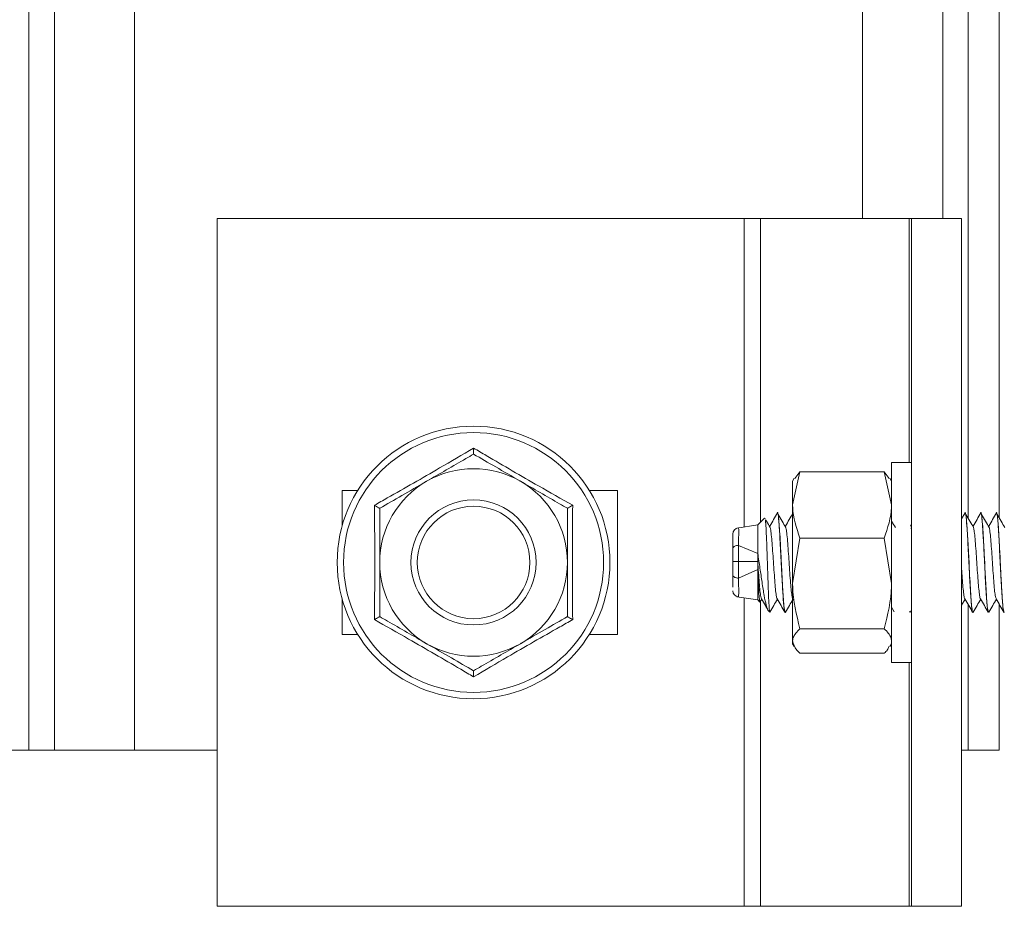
# Model space of a CAD drawing. Header units: millimetres. Extents: x -480 to 1549, y -2911 to -293.
# Tile 74 of 106: x 1393 to 1472, y -1381 to -1310. Entities that reach past the tile are written whole.
import ezdxf

# ---------------------------------------------------------------- set-up
doc = ezdxf.new("R2010")
doc.units = ezdxf.units.MM

msp = doc.modelspace()

# ---------------------------------------------------------------- linework, layer by layer
at = {"color": 8, "linetype": 'Continuous', "lineweight": 15}
for p, q in [((1468.887, -468.098), (1468.887, -1349.6)), ((1460.438, -578.098), (1460.438, -1325.598)), ((1466.839, -578.098), (1466.839, -1325.598)), ((1393.811, -1282.098), (1393.811, -1368.098)), ((1395.858, -1282.098), (1395.858, -1368.098)), ((1402.26, -1282.098), (1402.26, -1368.098)), ((1450.983, -1325.598), (1450.983, -1350.258)), ((1452.282, -1349.876), (1452.282, -1325.598)), ((1464.148, -1325.598), (1464.148, -1345.098)), ((1450.983, -1355.939), (1450.983, -1380.598)), ((1452.282, -1380.598), (1452.282, -1356.247)), ((1468.887, -1356.49), (1468.887, -1368.098)), ((1464.148, -1361.098), (1464.148, -1380.598))]:
    msp.add_line(p, q, dxfattribs=at)
at = {"color": 7, "linetype": 'Continuous', "lineweight": 15}
for p, q in [((1471.349, -468.098), (1471.349, -1349.537)), ((1408.849, -1325.598), (1408.849, -1380.598)), ((1450.983, -1325.598), (1408.849, -1325.598)), ((1452.282, -1325.598), (1450.983, -1325.598)), ((1452.282, -1325.598), (1464.148, -1325.598)), ((1464.349, -1325.598), (1464.148, -1325.598)), ((1464.349, -1325.598), (1464.349, -1380.598)), ((1468.349, -1325.598), (1464.349, -1325.598)), ((1468.349, -1325.598), (1468.349, -1380.598)), ((1464.349, -1345.098), (1462.749, -1345.098)), ((1462.749, -1361.098), (1462.749, -1345.098)), ((1455.429, -1345.845), (1454.849, -1348.495)), ((1455.031, -1346.375), (1455.429, -1345.845)), ((1462.168, -1345.845), (1455.429, -1345.845)), ((1462.168, -1345.845), (1462.749, -1348.495)), ((1462.566, -1346.375), (1462.168, -1345.845)), ((1454.983, -1346.366), (1454.849, -1346.598)), ((1454.849, -1348.495), (1454.849, -1346.598)), ((1462.749, -1346.598), (1462.615, -1346.366)), ((1420.089, -1347.348), (1418.849, -1347.348)), ((1418.849, -1347.348), (1418.849, -1350.172)), ((1440.849, -1347.348), (1438.609, -1347.348)), ((1440.849, -1358.848), (1440.849, -1347.348)), ((1454.849, -1354.771), (1454.849, -1348.495)), ((1453.632, -1349.098), (1453.622, -1349.098)), ((1468.642, -1349.121), (1468.349, -1349.622)), ((1468.632, -1349.098), (1468.622, -1349.098)), ((1469.882, -1349.098), (1469.872, -1349.098)), ((1471.132, -1349.098), (1471.122, -1349.098)), ((1452.059, -1350.098), (1450.391, -1350.346)), ((1452.605, -1349.552), (1452.059, -1350.098)), ((1452.059, -1350.098), (1452.059, -1352.377)), ((1452.63, -1349.576), (1452.647, -1349.547)), ((1464.349, -1350.05), (1464.27, -1350.184)), ((1464.312, -1350.329), (1464.349, -1350.529)), ((1450.532, -1351.729), (1452.059, -1352.377)), ((1455.429, -1351.145), (1454.849, -1354.771)), ((1462.168, -1351.145), (1455.429, -1351.145)), ((1462.168, -1351.145), (1462.749, -1354.771)), ((1452.059, -1353.021), (1450.516, -1353.021)), ((1452.059, -1353.674), (1450.533, -1354.348)), ((1452.059, -1353.674), (1452.059, -1356.098)), ((1454.849, -1359.374), (1454.849, -1354.771)), ((1418.849, -1356.024), (1418.849, -1358.848)), ((1450.385, -1355.85), (1452.059, -1356.097)), ((1452.059, -1356.098), (1452.224, -1356.263)), ((1452.266, -1356.233), (1452.377, -1356.043)), ((1468.349, -1356.522), (1468.627, -1356.043)), ((1471.349, -1356.425), (1471.349, -1368.098)), ((1452.905, -1356.944), (1453.025, -1357.064)), ((1454.247, -1357.098), (1454.257, -1357.098)), ((1462.749, -1356.684), (1462.958, -1357.044)), ((1464.195, -1357.022), (1464.232, -1357.085)), ((1464.275, -1357.081), (1464.349, -1356.953)), ((1469.247, -1357.098), (1469.257, -1357.098)), ((1470.497, -1357.098), (1470.507, -1357.098)), ((1471.747, -1357.098), (1471.757, -1357.098)), ((1418.849, -1358.848), (1420.089, -1358.848)), ((1438.609, -1358.848), (1440.849, -1358.848)), ((1462.168, -1358.397), (1455.429, -1358.397)), ((1454.849, -1359.374), (1454.849, -1359.598)), ((1454.849, -1359.598), (1454.983, -1359.83)), ((1462.615, -1359.83), (1462.749, -1359.598)), ((1462.168, -1360.351), (1455.429, -1360.351)), ((1462.749, -1361.098), (1464.349, -1361.098)), ((1391.349, -1368.098), (1393.811, -1368.098)), ((1393.811, -1368.098), (1395.858, -1368.098)), ((1395.858, -1368.098), (1402.26, -1368.098)), ((1402.26, -1368.098), (1408.849, -1368.098)), ((1468.349, -1368.098), (1468.887, -1368.098)), ((1468.887, -1368.098), (1471.349, -1368.098)), ((1408.849, -1380.598), (1450.983, -1380.598)), ((1450.983, -1380.598), (1452.282, -1380.598)), ((1464.148, -1380.598), (1452.282, -1380.598)), ((1464.148, -1380.598), (1464.349, -1380.598)), ((1468.349, -1380.598), (1464.349, -1380.598))]:
    msp.add_line(p, q, dxfattribs=at)
at = {"color": 8, "linetype": 'Continuous', "lineweight": 15, "flags": 128}
msp.add_lwpolyline([(1450.531, -1350.341), (1450.535, -1350.501), (1450.535, -1350.694), (1450.531, -1351.287), (1450.526, -1351.727), (1450.526, -1351.727), (1450.526, -1351.727)], dxfattribs=at)
at = {"color": 7, "linetype": 'Continuous', "lineweight": 15}
for radius in [10.9, 10.391, 5, 4.5]:
    msp.add_circle((1429.349, -1353.098), radius, dxfattribs=at)
for centre, radius, start, end in [((1429.349, -1353.098), 7.5, 60, 120), ((1429.349, -1353.098), 7.5, 120, 180), ((1429.349, -1353.098), 7.5, 0, 60), ((1450.559, -1350.838), 0.5, 93.33091, 180.00006), ((1429.349, -1353.098), 7.5, 180, 240), ((1429.349, -1353.098), 7.5, 300, 0), ((1450.56, -1355.358), 0.5, 179.99226, 265.55665), ((1429.349, -1353.098), 7.5, 240, 300)]:
    msp.add_arc(centre, radius, start, end, dxfattribs=at)
for points, knots in [([(1421.426, -1348.524), (1421.769, -1348.33), (1423.492, -1347.358), (1426.179, -1345.821), (1428.449, -1344.481), (1429.349, -1343.95)], [0, 0, 0, 0, 0.1305239, 0.6552324, 1, 1, 1, 1]), ([(1425.599, -1346.603), (1426.124, -1346.3), (1427.192, -1345.683), (1428.435, -1344.965), (1429.143, -1344.557), (1429.349, -1344.438)], [0, 0, 0, 0, 0.406289, 0.827275, 1, 1, 1, 1]), ([(1429.349, -1343.95), (1429.349, -1343.952), (1429.349, -1344.022), (1429.349, -1344.155), (1429.349, -1344.309), (1429.349, -1344.416), (1429.349, -1344.43), (1429.349, -1344.438)], [0, 0, 0, 0, 0.006124, 0.267779, 0.528742, 0.763876, 1, 1, 1, 1]), ([(1429.349, -1343.95), (1429.688, -1344.15), (1431.391, -1345.156), (1434.066, -1346.714), (1436.361, -1348.01), (1437.271, -1348.524)], [0, 0, 0, 0, 0.130524, 0.655229, 1, 1, 1, 1]), ([(1429.349, -1344.438), (1429.932, -1344.774), (1431.119, -1345.46), (1432.416, -1346.208), (1433.081, -1346.593), (1433.099, -1346.603)], [0, 0, 0, 0, 0.484338, 0.98633, 1, 1, 1, 1]), ([(1421.849, -1348.768), (1422.432, -1348.431), (1423.619, -1347.746), (1424.916, -1346.997), (1425.581, -1346.613), (1425.599, -1346.603)], [0, 0, 0, 0, 0.484341, 0.986326, 1, 1, 1, 1]), ([(1433.099, -1346.603), (1433.624, -1346.906), (1434.692, -1347.523), (1435.935, -1348.24), (1436.643, -1348.649), (1436.849, -1348.768)], [0, 0, 0, 0, 0.406297, 0.827274, 1, 1, 1, 1]), ([(1421.426, -1348.524), (1421.428, -1348.525), (1421.489, -1348.56), (1421.604, -1348.626), (1421.737, -1348.704), (1421.83, -1348.757), (1421.842, -1348.764), (1421.849, -1348.768)], [0, 0, 0, 0, 0.0061322, 0.267771, 0.5287572, 0.763892, 1, 1, 1, 1]), ([(1421.426, -1357.672), (1421.43, -1357.278), (1421.449, -1355.3), (1421.461, -1352.204), (1421.436, -1349.569), (1421.426, -1348.524)], [0, 0, 0, 0, 0.130526, 0.655237, 1, 1, 1, 1]), ([(1436.849, -1348.768), (1436.855, -1348.764), (1436.868, -1348.757), (1436.96, -1348.704), (1437.094, -1348.627), (1437.209, -1348.56), (1437.27, -1348.525), (1437.271, -1348.524)], [0, 0, 0, 0, 0.2361072, 0.4712412, 0.7322266, 0.9938102, 1, 1, 1, 1]), ([(1437.271, -1348.524), (1437.267, -1348.918), (1437.248, -1350.896), (1437.236, -1353.992), (1437.261, -1356.627), (1437.271, -1357.672)], [0, 0, 0, 0, 0.130526, 0.65523, 1, 1, 1, 1]), ([(1454.849, -1348.495), (1454.849, -1348.558), (1454.858, -1349.453), (1455.154, -1350.329), (1455.429, -1351.145)], [0, 0, 0, 0, 0.070208, 1, 1, 1, 1]), ([(1462.749, -1348.495), (1462.748, -1348.558), (1462.74, -1349.453), (1462.444, -1350.329), (1462.168, -1351.145)], [0, 0, 0, 0, 0.070208, 1, 1, 1, 1]), ([(1421.849, -1353.098), (1421.849, -1352.999), (1421.849, -1351.788), (1421.849, -1350.304), (1421.849, -1349.023), (1421.849, -1348.768)], [0, 0, 0, 0, 0.066693, 0.814094, 1, 1, 1, 1]), ([(1436.849, -1353.098), (1436.849, -1352.999), (1436.849, -1351.788), (1436.849, -1350.304), (1436.849, -1349.023), (1436.849, -1348.768)], [0, 0, 0, 0, 0.066693, 0.814094, 1, 1, 1, 1]), ([(1453.642, -1349.121), (1453.539, -1349.298), (1453.331, -1349.652), (1453.124, -1350.007), (1453.02, -1350.184)], [0, 0, 0, 0, 0.500095, 1, 1, 1, 1]), ([(1453.622, -1349.163), (1453.628, -1349.144), (1453.663, -1349.039), (1453.73, -1349.581), (1453.816, -1350.799), (1453.916, -1352.676), (1454.01, -1354.645), (1454.099, -1356.138), (1454.179, -1357.001), (1454.227, -1357.018), (1454.247, -1357.025)], [0, 0, 0, 0, 0.032159, 0.170099, 0.305884, 0.467892, 0.628275, 0.764807, 0.902369, 1, 1, 1, 1]), ([(1454.275, -1357.06), (1454.272, -1357.072), (1454.261, -1357.126), (1454.245, -1357.093), (1454.206, -1357.008), (1454.155, -1356.657), (1454.097, -1355.907), (1454.039, -1354.948), (1453.98, -1353.853), (1453.924, -1352.649), (1453.867, -1351.569), (1453.81, -1350.582), (1453.754, -1349.755), (1453.693, -1349.252), (1453.652, -1349.053), (1453.633, -1349.101), (1453.632, -1349.102)], [0, 0, 0, 0, 0.011676, 0.053373, 0.080546, 0.194001, 0.280955, 0.356669, 0.468483, 0.543627, 0.634661, 0.723176, 0.807158, 0.908164, 0.997317, 1, 1, 1, 1]), ([(1454.313, -1350.311), (1454.209, -1350.138), (1454.002, -1349.793), (1453.794, -1349.445), (1453.69, -1349.272)], [0, 0, 0, 0, 0.4999276, 1, 1, 1, 1]), ([(1454.873, -1349.155), (1454.775, -1349.32), (1454.575, -1349.663), (1454.374, -1350.007), (1454.27, -1350.184)], [0, 0, 0, 0, 0.4836532, 1, 1, 1, 1]), ([(1468.622, -1349.163), (1468.644, -1349.178), (1468.693, -1349.214), (1468.778, -1350.166), (1468.874, -1351.828), (1468.967, -1353.816), (1469.061, -1355.532), (1469.143, -1356.644), (1469.208, -1357.19), (1469.242, -1357.052), (1469.247, -1357.03)], [0, 0, 0, 0, 0.103996, 0.241395, 0.402411, 0.56238, 0.70052, 0.836381, 0.974234, 1, 1, 1, 1]), ([(1469.275, -1357.042), (1469.268, -1357.065), (1469.242, -1357.153), (1469.198, -1356.956), (1469.137, -1356.463), (1469.082, -1355.664), (1469.024, -1354.669), (1468.967, -1353.601), (1468.913, -1352.43), (1468.852, -1351.288), (1468.793, -1350.317), (1468.737, -1349.581), (1468.68, -1349.147), (1468.645, -1349.131), (1468.632, -1349.125)], [0, 0, 0, 0, 0.032712, 0.122556, 0.212737, 0.302948, 0.392588, 0.479002, 0.55629, 0.662488, 0.751852, 0.830275, 0.936113, 1, 1, 1, 1]), ([(1469.313, -1350.311), (1469.209, -1350.138), (1469.002, -1349.793), (1468.794, -1349.445), (1468.69, -1349.272)], [0, 0, 0, 0, 0.49994, 1, 1, 1, 1]), ([(1469.891, -1349.124), (1469.787, -1349.3), (1469.581, -1349.653), (1469.374, -1350.007), (1469.27, -1350.184)], [0, 0, 0, 0, 0.498518, 1, 1, 1, 1]), ([(1469.872, -1349.17), (1469.877, -1349.147), (1469.912, -1349.01), (1469.977, -1349.563), (1470.059, -1350.683), (1470.153, -1352.406), (1470.246, -1354.383), (1470.331, -1355.869), (1470.397, -1356.644), (1470.449, -1357.067), (1470.482, -1357.001), (1470.497, -1356.97)], [0, 0, 0, 0, 0.027571, 0.165414, 0.301214, 0.439322, 0.599258, 0.760164, 0.841901, 0.924722, 1, 1, 1, 1]), ([(1470.507, -1357.067), (1470.497, -1357.07), (1470.465, -1357.079), (1470.411, -1356.7), (1470.362, -1356.111), (1470.329, -1355.597), (1470.289, -1354.94), (1470.237, -1354.001), (1470.18, -1352.787), (1470.124, -1351.671), (1470.063, -1350.635), (1470.008, -1349.806), (1469.948, -1349.283), (1469.906, -1349.064), (1469.884, -1349.111), (1469.882, -1349.117)], [0, 0, 0, 0, 0.048478, 0.161515, 0.24504, 0.285454, 0.327141, 0.436699, 0.521524, 0.615481, 0.706155, 0.802033, 0.89347, 0.986424, 1, 1, 1, 1]), ([(1470.563, -1350.311), (1470.459, -1350.138), (1470.252, -1349.793), (1470.044, -1349.445), (1469.94, -1349.272)], [0, 0, 0, 0, 0.4999276, 1, 1, 1, 1]), ([(1471.142, -1349.121), (1471.039, -1349.298), (1470.831, -1349.652), (1470.624, -1350.007), (1470.52, -1350.184)], [0, 0, 0, 0, 0.500095, 1, 1, 1, 1]), ([(1471.122, -1349.22), (1471.135, -1349.189), (1471.181, -1349.078), (1471.265, -1349.974), (1471.366, -1351.662), (1471.465, -1353.788), (1471.57, -1355.689), (1471.662, -1356.939), (1471.721, -1356.984), (1471.747, -1357.003)], [0, 0, 0, 0, 0.06289, 0.226715, 0.389253, 0.551252, 0.715209, 0.877489, 1, 1, 1, 1]), ([(1471.757, -1357.069), (1471.752, -1357.079), (1471.74, -1357.103), (1471.719, -1357.027), (1471.679, -1356.841), (1471.638, -1356.442), (1471.602, -1355.962), (1471.586, -1355.711), (1471.578, -1355.581), (1471.574, -1355.513), (1471.572, -1355.481), (1471.571, -1355.463), (1471.571, -1355.459), (1471.571, -1355.458), (1471.571, -1355.458), (1471.571, -1355.458), (1471.571, -1355.458), (1471.571, -1355.458), (1471.571, -1355.458), (1471.571, -1355.456), (1471.567, -1355.419), (1471.563, -1355.305), (1471.539, -1354.964), (1471.504, -1354.287), (1471.456, -1353.349), (1471.4, -1352.186), (1471.338, -1351.041), (1471.286, -1350.221), (1471.252, -1349.783), (1471.214, -1349.401), (1471.172, -1349.11), (1471.141, -1349.13), (1471.132, -1349.136)], [0, 0, 0, 0, 0.0229788, 0.0585755, 0.1047845, 0.208194, 0.2543679, 0.2774694, 0.2890215, 0.2947999, 0.2976892, 0.2991308, 0.2993127, 0.2993245, 0.2993257, 0.2993305, 0.2993341, 0.2993456, 0.2993692, 0.2994629, 0.2996521, 0.3108847, 0.3320273, 0.3968759, 0.4871478, 0.5574973, 0.6739951, 0.7731462, 0.8108711, 0.8456499, 0.9529793, 1, 1, 1, 1]), ([(1471.813, -1350.311), (1471.709, -1350.138), (1471.502, -1349.793), (1471.294, -1349.445), (1471.19, -1349.272)], [0, 0, 0, 0, 0.49994, 1, 1, 1, 1]), ([(1452.668, -1349.7), (1452.675, -1349.747), (1452.697, -1349.885), (1452.732, -1350.53), (1452.774, -1351.525), (1452.817, -1352.737), (1452.857, -1354.014), (1452.902, -1355.217), (1452.941, -1356.214), (1452.985, -1356.864), (1453.016, -1357.117), (1453.034, -1357.043), (1453.038, -1357.027)], [0, 0, 0, 0, 0.056883, 0.166529, 0.276306, 0.388948, 0.501548, 0.61629, 0.731915, 0.84855, 0.967185, 1, 1, 1, 1]), ([(1453.063, -1350.311), (1452.959, -1350.139), (1452.835, -1349.931), (1452.71, -1349.723), (1452.689, -1349.688)], [0, 0, 0, 0, 0.832558, 1, 1, 1, 1]), ([(1463.063, -1350.311), (1462.959, -1350.139), (1462.854, -1349.965), (1462.75, -1349.789), (1462.749, -1349.787)], [0, 0, 0, 0, 0.990489, 1, 1, 1, 1]), ([(1450.059, -1351.986), (1450.059, -1351.86), (1450.059, -1351.517), (1450.059, -1351.171), (1450.059, -1350.917), (1450.059, -1350.794), (1450.059, -1350.839), (1450.059, -1350.839)], [0, 0, 0, 0, 0.188613, 0.513165, 0.67366, 0.998114, 1, 1, 1, 1]), ([(1453.063, -1350.34), (1453.07, -1350.363), (1453.098, -1350.452), (1453.145, -1350.867), (1453.203, -1351.537), (1453.266, -1352.365), (1453.324, -1353.259), (1453.385, -1354.137), (1453.447, -1354.922), (1453.504, -1355.532), (1453.56, -1355.909), (1453.593, -1355.959), (1453.606, -1355.979)], [0, 0, 0, 0, 0.037913, 0.149423, 0.259409, 0.371755, 0.481866, 0.593213, 0.705181, 0.814897, 0.927129, 1, 1, 1, 1]), ([(1454.313, -1350.339), (1454.326, -1350.393), (1454.359, -1350.531), (1454.41, -1351.03), (1454.47, -1351.751), (1454.533, -1352.604), (1454.59, -1353.503), (1454.652, -1354.361), (1454.713, -1355.11), (1454.771, -1355.659), (1454.822, -1355.959), (1454.849, -1355.973), (1454.856, -1355.977)], [0, 0, 0, 0, 0.069202, 0.179751, 0.290624, 0.402813, 0.512513, 0.62455, 0.735779, 0.845998, 0.958335, 1, 1, 1, 1]), ([(1469.312, -1350.32), (1469.331, -1350.413), (1469.37, -1350.61), (1469.425, -1351.199), (1469.486, -1351.961), (1469.548, -1352.834), (1469.605, -1353.731), (1469.669, -1354.565), (1469.727, -1355.275), (1469.787, -1355.761), (1469.832, -1356.001), (1469.854, -1355.995), (1469.856, -1355.994)], [0, 0, 0, 0, 0.098753, 0.208591, 0.320266, 0.431939, 0.541777, 0.654084, 0.764359, 0.875483, 0.987542, 1, 1, 1, 1]), ([(1470.563, -1350.327), (1470.566, -1350.334), (1470.589, -1350.396), (1470.634, -1350.757), (1470.691, -1351.385), (1470.754, -1352.192), (1470.813, -1353.078), (1470.872, -1353.967), (1470.935, -1354.775), (1470.992, -1355.426), (1471.052, -1355.869), (1471.09, -1355.954), (1471.107, -1355.993)], [0, 0, 0, 0, 0.014807, 0.126789, 0.236476, 0.348665, 0.459446, 0.570047, 0.682287, 0.792008, 0.903898, 1, 1, 1, 1]), ([(1450.526, -1351.728), (1450.47, -1351.733), (1450.359, -1351.742), (1450.215, -1351.792), (1450.11, -1351.861), (1450.069, -1351.925), (1450.06, -1351.967), (1450.06, -1351.981), (1450.059, -1351.986)], [0, 0, 0, 0, 0.224179, 0.448317, 0.672504, 0.896687, 0.960798, 1, 1, 1, 1]), ([(1450.532, -1351.729), (1450.532, -1351.729), (1450.532, -1351.729), (1450.521, -1351.976), (1450.517, -1352.199), (1450.51, -1352.637), (1450.516, -1352.904), (1450.516, -1353.021), (1450.516, -1353.021)], [0, 0, 0, 0, 0.000027, 0.08048, 0.398431, 0.741589, 0.999956, 1, 1, 1, 1]), ([(1450.526, -1351.727), (1450.526, -1351.727), (1450.526, -1351.727), (1450.526, -1351.728), (1450.526, -1351.728)], [0, 0, 0, 0, 0.041398, 1, 1, 1, 1]), ([(1450.526, -1351.728), (1450.528, -1351.728), (1450.53, -1351.728), (1450.532, -1351.729), (1450.532, -1351.729)], [0, 0, 0, 0, 0.692837, 1, 1, 1, 1]), ([(1450.059, -1353.035), (1450.059, -1352.939), (1450.059, -1352.717), (1450.059, -1352.389), (1450.059, -1352.139), (1450.059, -1352.013), (1450.059, -1351.986)], [0, 0, 0, 0, 0.261223, 0.60023, 0.9143, 1, 1, 1, 1]), ([(1452.059, -1353.021), (1452.059, -1352.914), (1452.059, -1352.753), (1452.059, -1352.538), (1452.059, -1352.43), (1452.059, -1352.377)], [0, 0, 0, 0, 0.497018, 0.748202, 1, 1, 1, 1]), ([(1452.912, -1356.937), (1452.908, -1356.938), (1452.852, -1356.957), (1452.739, -1356.567), (1452.57, -1355.789), (1452.412, -1354.732), (1452.235, -1353.529), (1452.119, -1352.769), (1452.059, -1352.377)], [0, 0, 0, 0, 0.013007, 0.229329, 0.426686, 0.624478, 0.805847, 1, 1, 1, 1]), ([(1421.849, -1357.428), (1421.849, -1357.062), (1421.849, -1355.686), (1421.849, -1354.193), (1421.849, -1353.098)], [0, 0, 0, 0, 0.2661275, 1, 1, 1, 1]), ([(1436.849, -1357.428), (1436.849, -1357.062), (1436.849, -1355.686), (1436.849, -1354.193), (1436.849, -1353.098)], [0, 0, 0, 0, 0.2661275, 1, 1, 1, 1]), ([(1450.059, -1353.035), (1450.06, -1353.034), (1450.06, -1353.034), (1450.068, -1353.032), (1450.105, -1353.028), (1450.207, -1353.024), (1450.349, -1353.022), (1450.46, -1353.021), (1450.516, -1353.021)], [0, 0, 0, 0, 0.038784, 0.090414, 0.317814, 0.545205, 0.772644, 1, 1, 1, 1]), ([(1450.059, -1354.112), (1450.059, -1353.977), (1450.059, -1353.748), (1450.059, -1353.399), (1450.059, -1353.175), (1450.059, -1353.054), (1450.059, -1353.035)], [0, 0, 0, 0, 0.401307, 0.674901, 0.948419, 1, 1, 1, 1]), ([(1450.516, -1353.021), (1450.516, -1353.021), (1450.516, -1353.042), (1450.512, -1353.191), (1450.512, -1353.466), (1450.514, -1353.901), (1450.533, -1354.176), (1450.533, -1354.348), (1450.533, -1354.348)], [0, 0, 0, 0, 0.0000436, 0.0468316, 0.3229438, 0.6001437, 0.9999538, 1, 1, 1, 1]), ([(1452.059, -1353.674), (1452.059, -1353.565), (1452.059, -1353.402), (1452.059, -1353.184), (1452.059, -1353.075), (1452.059, -1353.021)], [0, 0, 0, 0, 0.496926, 0.748111, 1, 1, 1, 1]), ([(1452.059, -1353.021), (1452.079, -1353.314), (1452.118, -1353.906), (1452.181, -1354.722), (1452.238, -1355.387), (1452.299, -1355.854), (1452.338, -1355.953), (1452.357, -1356.001)], [0, 0, 0, 0, 0.200562, 0.405447, 0.605791, 0.809632, 1, 1, 1, 1]), ([(1450.526, -1354.349), (1450.471, -1354.345), (1450.359, -1354.336), (1450.216, -1354.291), (1450.11, -1354.227), (1450.069, -1354.168), (1450.06, -1354.129), (1450.06, -1354.117), (1450.059, -1354.112)], [0, 0, 0, 0, 0.224059, 0.448138, 0.67222, 0.896332, 0.961101, 1, 1, 1, 1]), ([(1450.059, -1355.084), (1450.059, -1354.953), (1450.059, -1354.704), (1450.059, -1354.302), (1450.059, -1354.112)], [0, 0, 0, 0, 0.528111, 1, 1, 1, 1]), ([(1452.059, -1353.674), (1452.074, -1354.005), (1452.104, -1354.667), (1452.144, -1355.488), (1452.187, -1356.051), (1452.221, -1356.311), (1452.242, -1356.244), (1452.248, -1356.223)], [0, 0, 0, 0, 0.220876, 0.441743, 0.66409, 0.892181, 1, 1, 1, 1]), ([(1468.349, -1353.605), (1468.366, -1353.853), (1468.404, -1354.39), (1468.462, -1355.099), (1468.52, -1355.653), (1468.571, -1355.956), (1468.598, -1355.972), (1468.606, -1355.976)], [0, 0, 0, 0, 0.201741, 0.437275, 0.670464, 0.908238, 1, 1, 1, 1]), ([(1450.533, -1354.348), (1450.531, -1354.349), (1450.529, -1354.349), (1450.527, -1354.349), (1450.526, -1354.349)], [0, 0, 0, 0, 0.6827036, 1, 1, 1, 1]), ([(1450.526, -1354.349), (1450.526, -1354.35), (1450.526, -1354.35), (1450.526, -1354.351), (1450.526, -1354.351)], [0, 0, 0, 0, 0.960507, 1, 1, 1, 1]), ([(1454.849, -1354.771), (1454.849, -1354.857), (1454.858, -1356.082), (1455.154, -1357.282), (1455.429, -1358.397)], [0, 0, 0, 0, 0.07022, 1, 1, 1, 1]), ([(1462.749, -1354.771), (1462.748, -1354.857), (1462.74, -1356.082), (1462.444, -1357.282), (1462.168, -1358.397)], [0, 0, 0, 0, 0.07022, 1, 1, 1, 1]), ([(1452.356, -1356.007), (1452.46, -1356.187), (1452.627, -1356.474), (1452.794, -1356.761), (1452.856, -1356.868)], [0, 0, 0, 0, 0.625559, 1, 1, 1, 1]), ([(1453.025, -1357.081), (1453.129, -1356.901), (1453.33, -1356.555), (1453.53, -1356.209), (1453.627, -1356.043)], [0, 0, 0, 0, 0.519684, 1, 1, 1, 1]), ([(1453.606, -1356.007), (1453.71, -1356.187), (1453.919, -1356.546), (1454.127, -1356.905), (1454.232, -1357.085)], [0, 0, 0, 0, 0.499766, 1, 1, 1, 1]), ([(1454.275, -1357.081), (1454.379, -1356.901), (1454.579, -1356.555), (1454.78, -1356.209), (1454.877, -1356.043)], [0, 0, 0, 0, 0.519671, 1, 1, 1, 1]), ([(1468.606, -1356.007), (1468.71, -1356.187), (1468.919, -1356.546), (1469.127, -1356.905), (1469.232, -1357.085)], [0, 0, 0, 0, 0.499766, 1, 1, 1, 1]), ([(1469.275, -1357.081), (1469.379, -1356.901), (1469.579, -1356.555), (1469.78, -1356.209), (1469.877, -1356.043)], [0, 0, 0, 0, 0.519659, 1, 1, 1, 1]), ([(1469.856, -1356.007), (1469.96, -1356.187), (1470.169, -1356.546), (1470.377, -1356.905), (1470.482, -1357.085)], [0, 0, 0, 0, 0.499742, 1, 1, 1, 1]), ([(1470.525, -1357.081), (1470.629, -1356.901), (1470.83, -1356.555), (1471.03, -1356.209), (1471.127, -1356.043)], [0, 0, 0, 0, 0.519671, 1, 1, 1, 1]), ([(1471.106, -1356.007), (1471.21, -1356.187), (1471.419, -1356.546), (1471.627, -1356.905), (1471.732, -1357.085)], [0, 0, 0, 0, 0.499766, 1, 1, 1, 1]), ([(1421.426, -1357.672), (1421.428, -1357.671), (1421.489, -1357.636), (1421.604, -1357.57), (1421.737, -1357.492), (1421.83, -1357.439), (1421.842, -1357.432), (1421.849, -1357.428)], [0, 0, 0, 0, 0.006132, 0.267769, 0.528754, 0.763887, 1, 1, 1, 1]), ([(1429.349, -1362.246), (1429.009, -1362.046), (1427.306, -1361.04), (1424.631, -1359.482), (1422.336, -1358.186), (1421.426, -1357.672)], [0, 0, 0, 0, 0.130521, 0.655234, 1, 1, 1, 1]), ([(1425.599, -1359.593), (1425.074, -1359.29), (1424.005, -1358.673), (1422.762, -1357.956), (1422.055, -1357.547), (1421.849, -1357.428)], [0, 0, 0, 0, 0.4062936, 0.8272731, 1, 1, 1, 1]), ([(1437.271, -1357.672), (1436.928, -1357.866), (1435.206, -1358.838), (1432.518, -1360.375), (1430.249, -1361.715), (1429.349, -1362.246)], [0, 0, 0, 0, 0.130521, 0.655235, 1, 1, 1, 1]), ([(1436.849, -1357.428), (1436.266, -1357.765), (1435.078, -1358.45), (1433.781, -1359.199), (1433.116, -1359.583), (1433.099, -1359.593)], [0, 0, 0, 0, 0.484333, 0.986319, 1, 1, 1, 1]), ([(1436.849, -1357.428), (1436.855, -1357.432), (1436.868, -1357.439), (1436.96, -1357.492), (1437.094, -1357.57), (1437.209, -1357.636), (1437.27, -1357.671), (1437.271, -1357.672)], [0, 0, 0, 0, 0.236112, 0.471245, 0.732228, 0.99381, 1, 1, 1, 1]), ([(1454.849, -1359.374), (1454.857, -1359.285), (1454.889, -1358.955), (1455.201, -1358.633), (1455.429, -1358.397)], [0, 0, 0, 0, 0.2686338, 1, 1, 1, 1]), ([(1462.749, -1359.374), (1462.74, -1359.285), (1462.708, -1358.955), (1462.396, -1358.633), (1462.168, -1358.397)], [0, 0, 0, 0, 0.268635, 1, 1, 1, 1]), ([(1429.349, -1361.758), (1428.766, -1361.422), (1427.578, -1360.736), (1426.281, -1359.988), (1425.616, -1359.603), (1425.599, -1359.593)], [0, 0, 0, 0, 0.484344, 0.986319, 1, 1, 1, 1]), ([(1433.099, -1359.593), (1432.574, -1359.896), (1431.505, -1360.513), (1430.262, -1361.231), (1429.555, -1361.639), (1429.349, -1361.758)], [0, 0, 0, 0, 0.4062936, 0.8272731, 1, 1, 1, 1]), ([(1455.429, -1360.351), (1455.342, -1360.269), (1455.001, -1359.95), (1454.914, -1359.62), (1454.849, -1359.374)], [0, 0, 0, 0, 0.257549, 1, 1, 1, 1]), ([(1462.168, -1360.351), (1462.261, -1360.269), (1462.455, -1360.096), (1462.513, -1359.917), (1462.543, -1359.823)], [0, 0, 0, 0, 0.473932, 1, 1, 1, 1]), ([(1429.349, -1361.758), (1429.349, -1361.766), (1429.349, -1361.78), (1429.349, -1361.887), (1429.349, -1362.041), (1429.349, -1362.174), (1429.349, -1362.244), (1429.349, -1362.246)], [0, 0, 0, 0, 0.236117, 0.471257, 0.732277, 0.993876, 1, 1, 1, 1])]:
    msp.add_open_spline(points, degree=3, knots=knots, dxfattribs=at)
at = {"color": 8, "linetype": 'Continuous', "lineweight": 15}
msp.add_open_spline([(1450.526, -1354.351), (1450.526, -1354.351), (1450.526, -1354.598), (1450.536, -1355.06), (1450.536, -1355.595), (1450.534, -1355.863), (1450.53, -1355.83), (1450.529, -1355.821)], degree=3, knots=[0, 0, 0, 0, 0.000021, 0.261439, 0.575427, 0.887865, 1, 1, 1, 1], dxfattribs=at)

doc.saveas('drawing.dxf')
